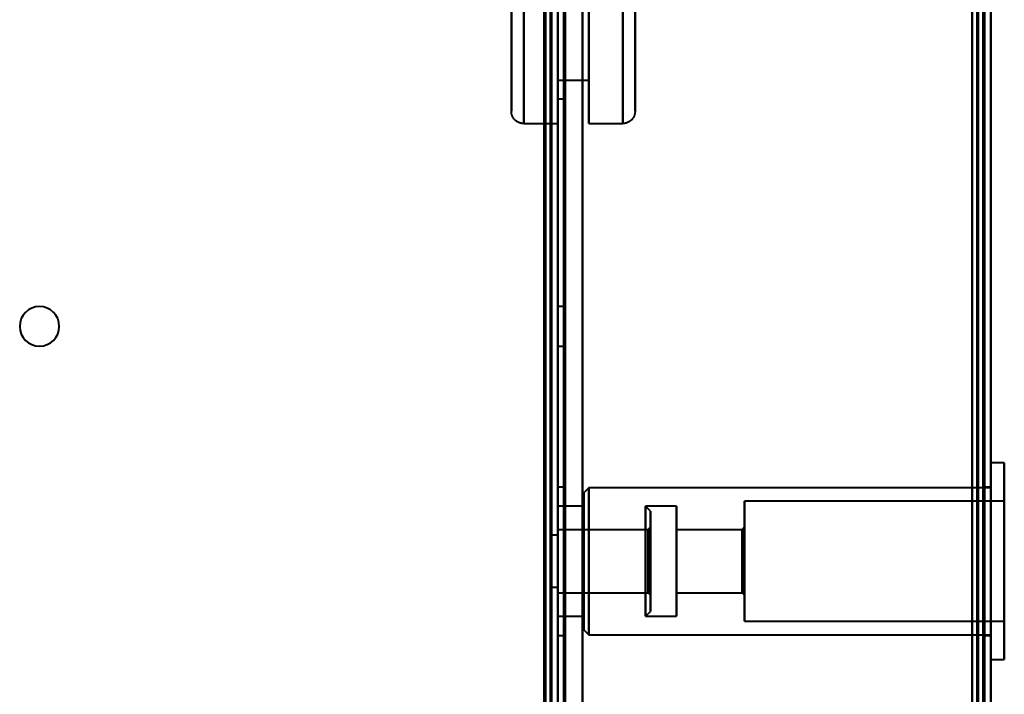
# Model space of a CAD drawing. Header units: millimetres. Extents: x -1352 to 2139, y -120 to 1046.
# Tile 61 of 77: x 506 to 586, y 523 to 577. Entities that reach past the tile are written whole.
import ezdxf

# ---------------------------------------------------------------- set-up
doc = ezdxf.new("R2010")
doc.units = ezdxf.units.MM
doc.layers.add('A-GENM', color=13, linetype='Continuous', lineweight=40)
doc.layers.add('G-IMPT', color=8, linetype='Continuous', lineweight=40)

# ---------------------------------------------------------------- blocks, each defined once
blk = doc.blocks.new('Maintenance r21 - Maintenance r21-755170-Avant')
at = {"layer": 'A-GENM'}
for p, q in [((585, 0), (585, 973.372)), ((585, 973.372), (585, 0))]:
    blk.add_line(p, q, dxfattribs=at)
blk = doc.blocks.new('NEXA 1000 CALQUES_dwg-755156-Avant')
at = {"layer": 'G-IMPT'}
for p, q in [((585, 128.972), (585, 972.772)), ((549.5, 129.472), (549.5, 937.272)), ((550, 937.272), (550, 129.472)), ((585, 291.172), (585, 810.572)), ((547.25, 622.772), (547.25, 568.772)), ((547.25, 622.772), (547.25, 568.772)), ((550, 568.772), (550, 622.772)), ((550, 568.772), (550, 622.772)), ((555.25, 568.772), (555.25, 622.772)), ((546.25, 569.772), (546.25, 621.772)), ((556.25, 621.772), (556.25, 569.772)), ((546.25, 569.772), (546.25, 595.772)), ((546.25, 595.772), (546.25, 569.772)), ((547.25, 568.772), (547.25, 595.772)), ((550, 595.772), (550, 568.772)), ((550, 595.772), (550, 568.772)), ((550, 595.772), (550, 570.772)), ((550, 570.772), (550, 595.772)), ((550, 595.772), (550, 572.272)), ((550, 572.272), (550, 595.772)), ((550.5, 595.772), (550.5, 570.772)), ((550.5, 570.772), (550.5, 595.772)), ((552.5, 595.772), (552.5, 572.272)), ((552.5, 595.772), (552.5, 568.772)), ((552.5, 572.272), (552.5, 595.772)), ((552.5, 568.772), (552.5, 595.772)), ((555.25, 595.772), (555.25, 568.772)), ((555.25, 568.772), (555.25, 595.772)), ((556.25, 595.772), (556.25, 569.772)), ((556.25, 569.772), (556.25, 595.772)), ((550, 572.272), (552.5, 572.272)), ((550, 570.772), (550.5, 570.772)), ((547.25, 568.772), (550, 568.772)), ((552.5, 568.772), (555.25, 568.772)), ((550.5, 553.972), (550, 553.972)), ((550.5, 553.972), (550, 553.972)), ((550, 553.972), (550, 552.372)), ((550, 553.972), (550, 552.372)), ((550, 552.372), (550, 553.972)), ((550, 552.372), (550, 553.972)), ((550.5, 553.972), (550.5, 552.372)), ((550.5, 553.972), (550.5, 552.372)), ((550.5, 552.372), (550.5, 553.972)), ((550.5, 552.372), (550.5, 553.972)), ((550, 552.372), (550, 550.772)), ((550, 552.372), (550, 550.772)), ((550, 550.772), (550, 552.372)), ((550, 550.772), (550, 552.372)), ((550.5, 552.372), (550.5, 550.772)), ((550.5, 552.372), (550.5, 550.772)), ((550.5, 550.772), (550.5, 552.372)), ((550.5, 550.772), (550.5, 552.372)), ((550, 550.772), (550.5, 550.772)), ((550, 550.772), (550.5, 550.772)), ((586.1, 541.322), (585, 541.322)), ((585, 533.372), (585, 541.322)), ((585, 541.322), (585, 533.372)), ((586.1, 541.322), (586.1, 533.372)), ((586.1, 533.372), (586.1, 541.322)), ((550.5, 539.372), (550, 539.372)), ((550, 533.372), (550, 539.372)), ((550, 539.372), (550, 533.372)), ((550.5, 539.372), (550.5, 533.372)), ((550.5, 533.372), (550.5, 539.372)), ((552.5, 539.322), (552.1, 538.922)), ((552.1, 533.372), (552.1, 538.922)), ((552.1, 538.922), (552.1, 533.372)), ((585, 539.322), (552.5, 539.322)), ((552.5, 539.322), (552.5, 533.372)), ((552.5, 533.372), (552.5, 539.322)), ((585, 539.372), (584.5, 539.372)), ((584.5, 533.372), (584.5, 539.372)), ((584.5, 539.372), (584.5, 533.372)), ((585, 533.372), (585, 539.372)), ((585, 539.322), (585, 533.372)), ((586.1, 538.222), (565.1, 538.222)), ((565.1, 533.372), (565.1, 538.222)), ((565.1, 538.222), (565.1, 533.372)), ((586.1, 533.372), (586.1, 538.222)), ((586.1, 538.222), (586.1, 533.372)), ((552.1, 537.822), (550, 537.822)), ((550, 537.822), (550, 533.372)), ((550, 533.372), (550, 537.822)), ((552.1, 537.822), (552.1, 533.372)), ((552.1, 533.372), (552.1, 537.822)), ((557.5, 537.422), (557.1, 537.822)), ((559.6, 537.822), (557.1, 537.822)), ((557.1, 531.668), (557.1, 537.822)), ((557.1, 537.822), (557.1, 533.372)), ((557.5, 531.821), (557.5, 537.422)), ((557.5, 537.422), (557.5, 531.821)), ((559.6, 533.372), (559.6, 537.822)), ((559.6, 537.822), (559.6, 533.372)), ((557.3, 535.922), (550, 535.922)), ((550, 533.372), (550, 535.922)), ((550, 535.922), (550, 533.372)), ((557.5, 536.122), (557.3, 535.922)), ((557.3, 535.922), (557.3, 532.396)), ((557.3, 533.372), (557.3, 535.922)), ((557.5, 532.319), (557.5, 536.122)), ((557.5, 536.122), (557.5, 532.319)), ((564.9, 535.922), (559.6, 535.922)), ((559.6, 535.922), (559.6, 533.372)), ((559.6, 533.372), (559.6, 535.922)), ((565.1, 536.122), (564.9, 535.922)), ((564.9, 535.922), (564.9, 533.372)), ((564.9, 533.372), (564.9, 535.922)), ((565.1, 533.372), (565.1, 536.122)), ((565.1, 536.122), (565.1, 533.372)), ((550, 535.472), (549.5, 535.472)), ((549.5, 533.372), (549.5, 535.472)), ((549.5, 535.472), (549.5, 533.372)), ((550, 535.472), (550, 531.272)), ((550, 535.472), (550, 531.272)), ((550, 533.372), (550, 535.472)), ((550, 533.372), (550, 535.472)), ((557.1, 528.922), (557.1, 535.077)), ((557.5, 529.322), (557.5, 534.924)), ((557.5, 534.924), (557.5, 529.322)), ((557.3, 534.349), (557.3, 530.822)), ((557.5, 530.622), (557.5, 534.426)), ((557.5, 534.426), (557.5, 530.622)), ((549.5, 531.272), (549.5, 533.372)), ((549.5, 533.372), (549.5, 531.272)), ((550, 527.372), (550, 533.372)), ((550, 533.372), (550, 528.922)), ((550, 530.822), (550, 533.372)), ((550, 531.272), (550, 533.372)), ((550, 533.372), (550, 530.822)), ((550, 528.922), (550, 533.372)), ((550, 533.372), (550, 527.372)), ((550.5, 533.372), (550.5, 527.372)), ((550.5, 527.372), (550.5, 533.372)), ((552.1, 533.372), (552.1, 528.922)), ((552.1, 527.822), (552.1, 533.372)), ((552.1, 533.372), (552.1, 527.822)), ((552.1, 528.922), (552.1, 533.372)), ((552.5, 533.372), (552.5, 527.422)), ((552.5, 527.422), (552.5, 533.372)), ((557.1, 533.372), (557.1, 531.668)), ((557.1, 533.372), (557.1, 528.922)), ((557.3, 530.822), (557.3, 533.372)), ((557.3, 530.822), (557.3, 533.372)), ((559.6, 533.372), (559.6, 530.822)), ((559.6, 528.922), (559.6, 533.372)), ((559.6, 533.372), (559.6, 528.922)), ((559.6, 530.822), (559.6, 533.372)), ((564.9, 533.372), (564.9, 530.822)), ((564.9, 530.822), (564.9, 533.372)), ((565.1, 530.622), (565.1, 533.372)), ((565.1, 528.522), (565.1, 533.372)), ((565.1, 533.372), (565.1, 530.622)), ((565.1, 533.372), (565.1, 528.522)), ((584.5, 527.372), (584.5, 533.372)), ((584.5, 533.372), (584.5, 527.372)), ((585, 533.372), (585, 527.422)), ((585, 525.422), (585, 533.372)), ((585, 527.372), (585, 533.372)), ((585, 533.372), (585, 525.422)), ((586.1, 528.522), (586.1, 533.372)), ((586.1, 533.372), (586.1, 525.422)), ((586.1, 525.422), (586.1, 533.372)), ((586.1, 533.372), (586.1, 528.522)), ((557.3, 532.396), (557.3, 530.822)), ((549.5, 531.272), (550, 531.272)), ((550, 530.822), (557.3, 530.822)), ((557.3, 530.822), (557.5, 530.622)), ((559.6, 530.822), (564.9, 530.822)), ((564.9, 530.822), (565.1, 530.622)), ((550, 528.922), (552.1, 528.922)), ((557.1, 528.922), (557.5, 529.322)), ((557.1, 528.922), (559.6, 528.922)), ((552.1, 527.822), (552.5, 527.422)), ((565.1, 528.522), (586.1, 528.522)), ((550, 527.372), (550.5, 527.372)), ((552.5, 527.422), (585, 527.422)), ((584.5, 527.372), (585, 527.372)), ((585, 525.422), (586.1, 525.422))]:
    blk.add_line(p, q, dxfattribs=at)
at = {"layer": 'G-IMPT', "flags": 128}
for points in [[(584.4, 972.772), (584.4, 761.822), (584.4, 550.872), (584.4, 339.922), (584.4, 128.972)], [(584.4, 972.772), (584.4, 761.822), (584.4, 550.872), (584.4, 339.922), (584.4, 128.972)], [(584.4, 128.972), (584.4, 339.922), (584.4, 550.872), (584.4, 761.822), (584.4, 972.772)], [(584.5, 128.972), (584.5, 339.922), (584.5, 550.872), (584.5, 761.822), (584.5, 972.772)], [(585, 128.972), (585, 339.922), (585, 550.872), (585, 761.822), (585, 972.772)], [(585, 972.772), (585, 761.822), (585, 550.872), (585, 339.922), (585, 128.972)], [(583.9, 129.472), (583.9, 340.172), (583.9, 550.872), (583.9, 761.572), (583.9, 972.272)], [(583.9, 129.472), (583.9, 340.172), (583.9, 550.872), (583.9, 761.572), (583.9, 972.272)], [(583.9, 972.272), (583.9, 761.572), (583.9, 550.872), (583.9, 340.172), (583.9, 129.472)], [(584, 972.272), (584, 761.572), (584, 550.872), (584, 340.172), (584, 129.472)], [(584, 129.472), (584, 340.172), (584, 550.872), (584, 761.572), (584, 972.272)], [(584, 972.272), (584, 761.572), (584, 550.872), (584, 340.172), (584, 129.472)], [(584.5, 972.272), (584.5, 761.572), (584.5, 550.872), (584.5, 340.172), (584.5, 129.472)], [(584.5, 129.472), (584.5, 340.172), (584.5, 550.872), (584.5, 761.572), (584.5, 972.272)], [(584.5, 129.472), (584.5, 340.172), (584.5, 550.872), (584.5, 761.572), (584.5, 972.272)], [(584.5, 972.272), (584.5, 761.572), (584.5, 550.872), (584.5, 340.172), (584.5, 129.472)], [(584.5, 972.272), (584.5, 761.572), (584.5, 550.872), (584.5, 340.172), (584.5, 129.472)], [(584.5, 129.472), (584.5, 340.172), (584.5, 550.872), (584.5, 761.572), (584.5, 972.272)], [(549.4, 937.772), (549.4, 735.572), (549.4, 533.372), (549.4, 331.172), (549.4, 128.972)], [(549.4, 128.972), (549.4, 331.172), (549.4, 533.372), (549.4, 735.572), (549.4, 937.772)], [(549.4, 128.972), (549.4, 331.172), (549.4, 533.372), (549.4, 735.572), (549.4, 937.772)], [(549.5, 937.772), (549.5, 735.572), (549.5, 533.372), (549.5, 331.172), (549.5, 128.972)], [(550, 937.772), (550, 735.572), (550, 533.372), (550, 331.172), (550, 128.972)], [(550, 128.972), (550, 331.172), (550, 533.372), (550, 735.572), (550, 937.772)], [(552, 937.772), (552, 735.572), (552, 533.372), (552, 331.172), (552, 128.972)], [(552, 128.972), (552, 331.172), (552, 533.372), (552, 735.572), (552, 937.772)], [(552, 937.772), (552, 735.572), (552, 533.372), (552, 331.172), (552, 128.972)], [(552, 128.972), (552, 331.172), (552, 533.372), (552, 735.572), (552, 937.772)], [(584.4, 128.972), (584.4, 331.172), (584.4, 533.372), (584.4, 735.572), (584.4, 937.772)], [(584.4, 128.972), (584.4, 331.172), (584.4, 533.372), (584.4, 735.572), (584.4, 937.772)], [(584.4, 937.772), (584.4, 735.572), (584.4, 533.372), (584.4, 331.172), (584.4, 128.972)], [(584.5, 937.772), (584.5, 735.572), (584.5, 533.372), (584.5, 331.172), (584.5, 128.972)], [(585, 937.772), (585, 735.572), (585, 533.372), (585, 331.172), (585, 128.972)], [(585, 128.972), (585, 331.172), (585, 533.372), (585, 735.572), (585, 937.772)], [(548.9, 937.272), (548.9, 743.297), (548.9, 549.322), (548.9, 355.347), (548.9, 161.372)], [(548.9, 161.372), (548.9, 355.347), (548.9, 549.322), (548.9, 743.297), (548.9, 937.272)], [(549, 129.372), (549, 331.372), (549, 533.372), (549, 735.372), (549, 937.372)], [(549, 937.372), (549, 735.372), (549, 533.372), (549, 331.372), (549, 129.372)], [(549, 129.472), (549, 331.422), (549, 533.372), (549, 735.322), (549, 937.272)], [(549, 937.272), (549, 735.322), (549, 533.372), (549, 331.422), (549, 129.472)], [(549.5, 937.272), (549.5, 735.322), (549.5, 533.372), (549.5, 331.422), (549.5, 129.472)], [(549.5, 129.472), (549.5, 331.422), (549.5, 533.372), (549.5, 735.322), (549.5, 937.272)], [(549.5, 937.272), (549.5, 735.322), (549.5, 533.372), (549.5, 331.422), (549.5, 129.472)], [(549.5, 129.472), (549.5, 331.422), (549.5, 533.372), (549.5, 735.322), (549.5, 937.272)], [(549.5, 129.472), (549.5, 331.422), (549.5, 533.372), (549.5, 735.322), (549.5, 937.272)], [(549.5, 937.272), (549.5, 735.322), (549.5, 533.372), (549.5, 331.422), (549.5, 129.472)], [(550, 129.472), (550, 331.422), (550, 533.372), (550, 735.322), (550, 937.272)], [(550, 937.272), (550, 735.322), (550, 533.372), (550, 331.422), (550, 129.472)], [(550, 937.272), (550, 743.297), (550, 549.322), (550, 355.347), (550, 161.372)], [(550, 129.472), (550, 331.422), (550, 533.372), (550, 735.322), (550, 937.272)], [(550, 161.372), (550, 355.347), (550, 549.322), (550, 743.297), (550, 937.272)], [(550, 937.272), (550, 735.322), (550, 533.372), (550, 331.422), (550, 129.472)], [(550.5, 129.472), (550.5, 331.422), (550.5, 533.372), (550.5, 735.322), (550.5, 937.272)], [(550.5, 937.272), (550.5, 735.322), (550.5, 533.372), (550.5, 331.422), (550.5, 129.472)], [(550.6, 129.472), (550.6, 331.422), (550.6, 533.372), (550.6, 735.322), (550.6, 937.272)], [(550.6, 937.272), (550.6, 735.322), (550.6, 533.372), (550.6, 331.422), (550.6, 129.472)], [(550.6, 129.472), (550.6, 331.422), (550.6, 533.372), (550.6, 735.322), (550.6, 937.272)], [(550.6, 129.472), (550.6, 331.422), (550.6, 533.372), (550.6, 735.322), (550.6, 937.272)], [(550.6, 937.272), (550.6, 735.322), (550.6, 533.372), (550.6, 331.422), (550.6, 129.472)], [(550.6, 937.272), (550.6, 735.322), (550.6, 533.372), (550.6, 331.422), (550.6, 129.472)], [(552, 937.272), (552, 735.322), (552, 533.372), (552, 331.422), (552, 129.472)], [(552, 129.472), (552, 331.422), (552, 533.372), (552, 735.322), (552, 937.272)], [(552, 937.272), (552, 735.322), (552, 533.372), (552, 331.422), (552, 129.472)], [(552, 129.472), (552, 331.422), (552, 533.372), (552, 735.322), (552, 937.272)], [(583.5, 937.272), (583.5, 735.322), (583.5, 533.372), (583.5, 331.422), (583.5, 129.472)], [(583.5, 129.472), (583.5, 331.422), (583.5, 533.372), (583.5, 735.322), (583.5, 937.272)], [(583.5, 129.472), (583.5, 331.422), (583.5, 533.372), (583.5, 735.322), (583.5, 937.272)], [(583.5, 937.272), (583.5, 735.322), (583.5, 533.372), (583.5, 331.422), (583.5, 129.472)], [(583.5, 810.572), (583.5, 680.722), (583.5, 550.872), (583.5, 421.022), (583.5, 291.172)], [(583.5, 291.172), (583.5, 421.022), (583.5, 550.872), (583.5, 680.722), (583.5, 810.572)], [(583.5, 810.572), (583.5, 680.722), (583.5, 550.872), (583.5, 421.022), (583.5, 291.172)], [(583.5, 291.172), (583.5, 421.022), (583.5, 550.872), (583.5, 680.722), (583.5, 810.572)], [(584.4, 810.572), (584.4, 680.722), (584.4, 550.872), (584.4, 421.022), (584.4, 291.172)], [(584.4, 810.572), (584.4, 680.722), (584.4, 550.872), (584.4, 421.022), (584.4, 291.172)], [(584.4, 291.172), (584.4, 421.022), (584.4, 550.872), (584.4, 680.722), (584.4, 810.572)], [(584.5, 291.172), (584.5, 421.022), (584.5, 550.872), (584.5, 680.722), (584.5, 810.572)], [(585, 291.172), (585, 421.022), (585, 550.872), (585, 680.722), (585, 810.572)], [(585, 810.572), (585, 680.722), (585, 550.872), (585, 421.022), (585, 291.172)], [(585, 810.572), (585, 680.722), (585, 550.872), (585, 421.022), (585, 291.172)], [(585, 291.172), (585, 421.022), (585, 550.872), (585, 680.722), (585, 810.572)], [(546.25, 577.318), (546.25, 576.6), (546.25, 575.913), (546.25, 575.258), (546.25, 574.636), (546.25, 574.047), (546.25, 573.493), (546.25, 572.975), (546.25, 572.493), (546.25, 572.049), (546.25, 571.642), (546.25, 571.275), (546.25, 570.946), (546.25, 570.657), (546.25, 570.408), (546.25, 570.2), (546.25, 570.032), (546.25, 569.906), (546.25, 569.822), (546.25, 569.778), (546.25, 569.772)], [(546.25, 569.772), (546.25, 569.793), (546.25, 569.855), (546.25, 569.959), (546.25, 570.104), (546.25, 570.291), (546.25, 570.518), (546.25, 570.785), (546.25, 571.092), (546.25, 571.439), (546.25, 571.825), (546.25, 572.249), (546.25, 572.71), (546.25, 573.209), (546.25, 573.744), (546.25, 574.314), (546.25, 574.918), (546.25, 575.555), (546.25, 576.225), (546.25, 576.927), (546.25, 577.658)], [(556.25, 569.772), (556.25, 569.793), (556.25, 569.855), (556.25, 569.959), (556.25, 570.104), (556.25, 570.291), (556.25, 570.518), (556.25, 570.785), (556.25, 571.092), (556.25, 571.439), (556.25, 571.825), (556.25, 572.249), (556.25, 572.71), (556.25, 573.209), (556.25, 573.744), (556.25, 574.314), (556.25, 574.918), (556.25, 575.555), (556.25, 576.225), (556.25, 576.927), (556.25, 577.658)], [(556.25, 577.318), (556.25, 576.6), (556.25, 575.913), (556.25, 575.258), (556.25, 574.636), (556.25, 574.047), (556.25, 573.493), (556.25, 572.975), (556.25, 572.493), (556.25, 572.049), (556.25, 571.642), (556.25, 571.275), (556.25, 570.946), (556.25, 570.657), (556.25, 570.408), (556.25, 570.2), (556.25, 570.032), (556.25, 569.906), (556.25, 569.822), (556.25, 569.778), (556.25, 569.772)], [(547.25, 568.772), (547.21, 568.773), (547.17, 568.776), (547.13, 568.779), (547.091, 568.785), (547.051, 568.792), (547.012, 568.801), (546.974, 568.811), (546.935, 568.823), (546.898, 568.836), (546.861, 568.851), (546.824, 568.868), (546.788, 568.885), (546.753, 568.904), (546.719, 568.925), (546.685, 568.947), (546.653, 568.97), (546.621, 568.995), (546.591, 569.02), (546.561, 569.047), (546.533, 569.076), (546.505, 569.105), (546.479, 569.135), (546.454, 569.166), (546.431, 569.199), (546.409, 569.232), (546.388, 569.266), (546.368, 569.301), (546.35, 569.337), (546.333, 569.373), (546.318, 569.41), (546.304, 569.448), (546.292, 569.486), (546.281, 569.524), (546.272, 569.563), (546.265, 569.602), (546.259, 569.642), (546.254, 569.682), (546.251, 569.722), (546.25, 569.762), (546.25, 569.772)], [(556.25, 569.772), (556.249, 569.732), (556.247, 569.692), (556.243, 569.653), (556.237, 569.613), (556.23, 569.574), (556.221, 569.535), (556.211, 569.496), (556.199, 569.458), (556.186, 569.42), (556.171, 569.383), (556.155, 569.346), (556.137, 569.311), (556.118, 569.275), (556.097, 569.241), (556.075, 569.208), (556.052, 569.175), (556.028, 569.144), (556.002, 569.113), (555.975, 569.083), (555.947, 569.055), (555.917, 569.028), (555.887, 569.002), (555.856, 568.977), (555.824, 568.953), (555.79, 568.931), (555.756, 568.91), (555.721, 568.89), (555.686, 568.872), (555.649, 568.856), (555.612, 568.84), (555.575, 568.827), (555.537, 568.814), (555.498, 568.804), (555.459, 568.794), (555.42, 568.787), (555.38, 568.781), (555.341, 568.776), (555.301, 568.774), (555.261, 568.772), (555.25, 568.772)]]:
    blk.add_lwpolyline(points, dxfattribs=at)
at = {"layer": 'G-IMPT'}
for start, end in [(90, 270), (90, 270), (0, 180), (0, 180), (360, 90), (360, 90), (180, 0), (180, 0), (270, 0), (270, 0)]:
    blk.add_arc((508.1, 552.372), 1.6, start, end, dxfattribs=at)

msp = doc.modelspace()

# ---------------------------------------------------------------- block references
at = {"layer": 'A-GENM'}
msp.add_blockref('Maintenance r21 - Maintenance r21-755170-Avant', (0, 0), dxfattribs=at)
at = {"layer": 'G-IMPT'}
msp.add_blockref('NEXA 1000 CALQUES_dwg-755156-Avant', (0, 0), dxfattribs=at)

doc.saveas('drawing.dxf')
